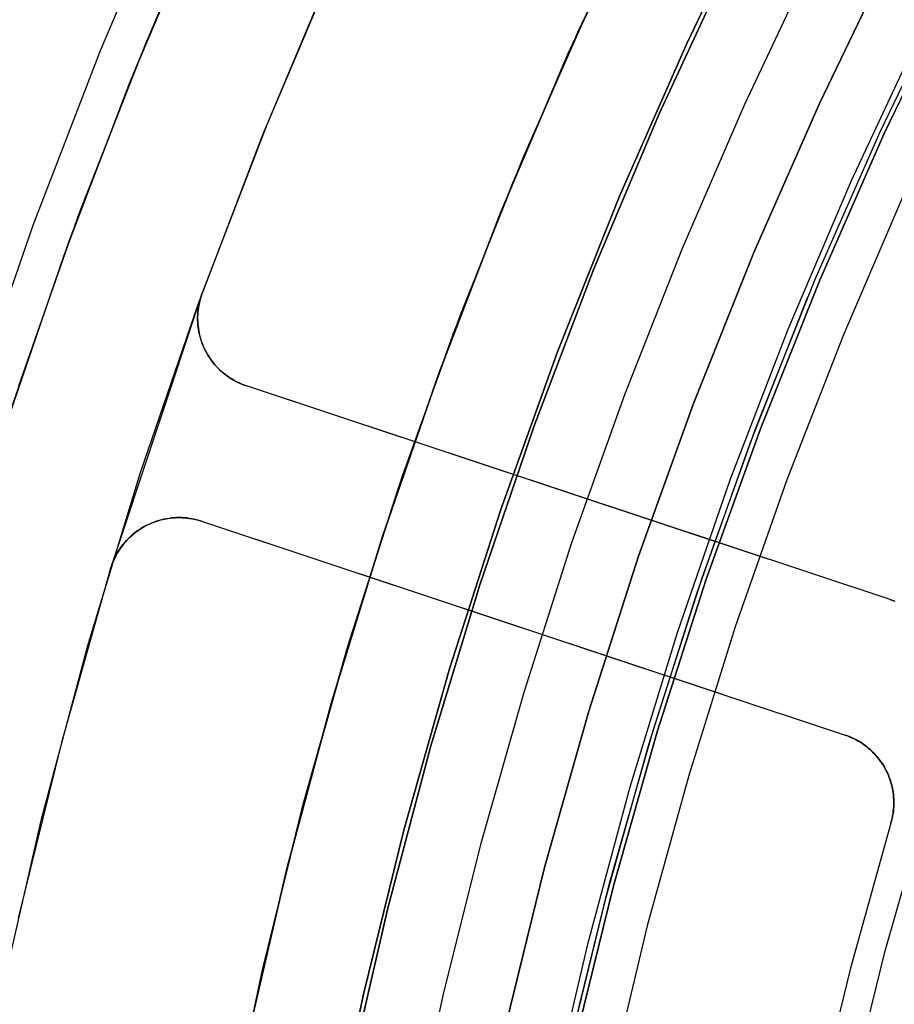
# Model space of a CAD drawing. Header units: millimetres. Extents: x 10802 to 11966, y -167 to 850.
# Tile 62 of 182: x 11311 to 11324, y 498 to 512. Entities that reach past the tile are written whole.
import ezdxf

# ---------------------------------------------------------------- set-up
doc = ezdxf.new("R2010")
doc.units = ezdxf.units.MM
doc.layers.add('1', color=7, linetype='Continuous')
doc.layers.add('color', color=7, linetype='Continuous')

msp = doc.modelspace()

# ---------------------------------------------------------------- linework, layer by layer
at = {"layer": '1', "color": 29, "true_color": 0x4d342b}
for p, q in [((11313.563, 513.613, 65.657), (11312.535, 511.196, 65.657)), ((11319.233, 511.458, 60.562), (11320.214, 513.539, 60.562)), ((11319.233, 511.458, 60.065), (11320.214, 513.539, 60.065)), ((11319.234, 511.458, 59.568), (11320.215, 513.538, 59.568)), ((11313.05, 510.988, 46.264), (11314.07, 513.387, 46.264)), ((11313.05, 510.988, 34.462), (11314.07, 513.387, 34.462)), ((11313.05, 510.988, 40.363), (11314.07, 513.387, 40.363)), ((11320.115, 513.336, 42.462), (11319.093, 511.147, 42.462)), ((11319.093, 511.147, 51.512), (11320.115, 513.336, 51.512)), ((11321.571, 510.447, 63.109), (11322.512, 512.438, 63.109)), ((11318.32, 509.346, 60.562), (11319.233, 511.458, 60.562)), ((11318.32, 509.346, 60.065), (11319.233, 511.458, 60.065)), ((11318.322, 509.346, 59.568), (11319.234, 511.458, 59.568)), ((11323.066, 509.376, 76.062), (11324.024, 511.428, 76.062)), ((11312.535, 511.196, 65.657), (11311.592, 508.746, 65.657)), ((11319.093, 511.147, 42.462), (11318.148, 508.924, 42.462)), ((11318.148, 508.924, 51.512), (11319.093, 511.147, 51.512)), ((11312.114, 508.555, 46.264), (11313.05, 510.988, 46.264)), ((11312.114, 508.555, 34.462), (11313.05, 510.988, 34.462)), ((11312.114, 508.555, 40.363), (11313.05, 510.988, 40.363)), ((11320.696, 508.426, 63.109), (11321.571, 510.447, 63.109)), ((11317.479, 507.206, 60.562), (11318.32, 509.346, 60.562)), ((11317.479, 507.206, 60.065), (11318.32, 509.346, 60.065)), ((11317.48, 507.205, 59.568), (11318.322, 509.346, 59.568)), ((11322.18, 507.292, 76.062), (11323.066, 509.376, 76.062)), ((11323.812, 509.219, 65.657), (11322.952, 507.212, 65.657)), ((11318.148, 508.924, 42.462), (11317.281, 506.67, 42.462)), ((11317.281, 506.67, 51.512), (11318.148, 508.924, 51.512)), ((11311.592, 508.746, 65.657), (11310.735, 506.263, 65.657)), ((11311.263, 506.091, 46.264), (11312.114, 508.555, 46.264)), ((11311.263, 506.091, 34.462), (11312.114, 508.555, 34.462)), ((11311.263, 506.091, 40.363), (11312.114, 508.555, 40.363)), ((11319.888, 506.377, 63.109), (11320.696, 508.426, 63.109)), ((11316.708, 505.038, 60.562), (11317.479, 507.206, 60.562)), ((11316.708, 505.038, 60.065), (11317.479, 507.206, 60.065)), ((11316.71, 505.038, 59.568), (11317.48, 507.205, 59.568)), ((11321.367, 505.179, 76.062), (11322.18, 507.292, 76.062)), ((11322.952, 507.212, 65.657), (11322.16, 505.178, 65.657)), ((11317.281, 506.67, 42.462), (11316.492, 504.387, 42.462)), ((11316.492, 504.387, 51.512), (11317.281, 506.67, 51.512)), ((11319.148, 504.302, 63.109), (11319.888, 506.377, 63.109)), ((11320.628, 503.038, 76.062), (11321.367, 505.179, 76.062)), ((11322.16, 505.178, 65.657), (11321.438, 503.117, 65.657)), ((11316.01, 502.847, 60.562), (11316.708, 505.038, 60.562)), ((11316.01, 502.847, 60.065), (11316.708, 505.038, 60.065)), ((11316.011, 502.846, 59.568), (11316.71, 505.038, 59.568)), ((11316.492, 504.387, 42.462), (11315.784, 502.077, 42.462)), ((11315.784, 502.077, 51.512), (11316.492, 504.387, 51.512)), ((11318.477, 502.205, 63.109), (11319.148, 504.302, 63.109)), ((11319.964, 500.874, 76.062), (11320.628, 503.038, 76.062)), ((11321.438, 503.117, 65.657), (11320.786, 501.033, 65.657)), ((11315.384, 500.633, 60.562), (11316.01, 502.847, 60.562)), ((11315.384, 500.633, 60.065), (11316.01, 502.847, 60.065)), ((11315.386, 500.633, 59.568), (11316.011, 502.846, 59.568)), ((11317.875, 500.086, 63.109), (11318.477, 502.205, 63.109)), ((11315.784, 502.077, 42.462), (11315.156, 499.745, 42.462)), ((11315.156, 499.745, 51.512), (11315.784, 502.077, 51.512)), ((11320.786, 501.033, 65.657), (11320.205, 498.928, 65.657)), ((11319.375, 498.687, 76.062), (11319.964, 500.874, 76.062)), ((11314.833, 498.4, 60.562), (11315.384, 500.633, 60.562)), ((11314.833, 498.4, 60.065), (11315.384, 500.633, 60.065)), ((11314.834, 498.399, 59.568), (11315.386, 500.633, 59.568)), ((11317.343, 497.949, 63.109), (11317.875, 500.086, 63.109)), ((11315.156, 499.745, 42.462), (11314.609, 497.392, 42.462)), ((11314.609, 497.392, 51.512), (11315.156, 499.745, 51.512)), ((11320.205, 498.928, 65.657), (11319.695, 496.805, 65.657)), ((11318.863, 496.482, 76.062), (11319.375, 498.687, 76.062)), ((11314.355, 496.15, 60.562), (11314.833, 498.4, 60.562)), ((11314.355, 496.15, 60.065), (11314.833, 498.4, 60.065)), ((11314.356, 496.149, 59.568), (11314.834, 498.399, 59.568)), ((11316.881, 495.796, 63.109), (11317.343, 497.949, 63.109))]:
    msp.add_line(p, q, dxfattribs=at)
at = {"layer": '1', "color": 250, "true_color": 0x111111}
for p, q in [((11321.781, 513.424, 56.8), (11320.762, 511.308, 56.8)), ((11320.762, 511.308, 58.12), (11321.781, 513.424, 58.12)), ((11320.762, 511.308, 57.46), (11321.781, 513.424, 57.46)), ((11321.36, 512.448, 45.792), (11320.371, 510.31, 45.792)), ((11320.371, 510.31, 45.792), (11321.36, 512.448, 45.792)), ((11323.604, 512.507, 258.714), (11322.616, 510.454, 258.714)), ((11322.616, 510.454, 282.75), (11323.604, 512.507, 282.75)), ((11322.616, 510.454, 270.732), (11323.604, 512.507, 270.732)), ((11323.468, 510.061, 61.1), (11324.443, 512.085, 61.1)), ((11324.498, 512.058, 282.75), (11323.524, 510.036, 282.75)), ((11324.498, 512.058, 258.715), (11323.524, 510.036, 258.715)), ((11323.524, 510.036, 270.733), (11324.498, 512.058, 270.733)), ((11318.476, 509.72, 47.3), (11319.441, 511.916, 47.3)), ((11318.476, 509.72, 56.8), (11319.441, 511.916, 56.8)), ((11318.476, 509.72, 52.05), (11319.441, 511.916, 52.05)), ((11320.762, 511.308, 56.8), (11319.816, 509.157, 56.8)), ((11319.816, 509.157, 58.12), (11320.762, 511.308, 58.12)), ((11319.816, 509.157, 57.46), (11320.762, 511.308, 57.46)), ((11322.616, 510.454, 258.714), (11321.699, 508.368, 258.714)), ((11321.699, 508.368, 282.75), (11322.616, 510.454, 282.75)), ((11321.699, 508.368, 270.732), (11322.616, 510.454, 270.732)), ((11320.371, 510.31, 45.792), (11319.457, 508.138, 45.792)), ((11319.457, 508.138, 45.792), (11320.371, 510.31, 45.792)), ((11322.564, 508.005, 61.1), (11323.468, 510.061, 61.1)), ((11323.524, 510.036, 282.75), (11322.621, 507.981, 282.75)), ((11323.524, 510.036, 258.715), (11322.621, 507.981, 258.715)), ((11322.621, 507.981, 270.733), (11323.524, 510.036, 270.733)), ((11317.586, 507.491, 47.3), (11318.476, 509.72, 47.3)), ((11317.586, 507.491, 56.8), (11318.476, 509.72, 56.8)), ((11317.586, 507.491, 52.05), (11318.476, 509.72, 52.05)), ((11319.816, 509.157, 56.8), (11318.946, 506.976, 56.8)), ((11318.946, 506.976, 58.12), (11319.816, 509.157, 58.12)), ((11318.946, 506.976, 57.46), (11319.816, 509.157, 57.46)), ((11321.699, 508.368, 258.714), (11320.854, 506.252, 258.714)), ((11320.854, 506.252, 282.75), (11321.699, 508.368, 282.75)), ((11320.854, 506.252, 270.732), (11321.699, 508.368, 270.732)), ((11319.457, 508.138, 45.792), (11318.619, 505.937, 45.792)), ((11318.619, 505.937, 45.792), (11319.457, 508.138, 45.792)), ((11321.732, 505.919, 61.1), (11322.564, 508.005, 61.1)), ((11322.621, 507.981, 282.75), (11321.789, 505.897, 282.75)), ((11322.621, 507.981, 258.715), (11321.789, 505.897, 258.715)), ((11321.789, 505.897, 270.733), (11322.621, 507.981, 270.733)), ((11321.641, 505.679, 61.1), (11322.456, 507.746, 61.1)), ((11316.774, 505.234, 47.3), (11317.586, 507.491, 47.3)), ((11316.774, 505.234, 56.8), (11317.586, 507.491, 56.8)), ((11316.774, 505.234, 52.05), (11317.586, 507.491, 52.05)), ((11318.946, 506.976, 56.8), (11318.151, 504.765, 56.8)), ((11318.151, 504.765, 58.12), (11318.946, 506.976, 58.12)), ((11318.151, 504.765, 57.46), (11318.946, 506.976, 57.46)), ((11320.854, 506.252, 258.714), (11320.083, 504.108, 258.714)), ((11320.083, 504.108, 282.75), (11320.854, 506.252, 282.75)), ((11320.083, 504.108, 270.732), (11320.854, 506.252, 270.732)), ((11318.619, 505.937, 45.792), (11317.857, 503.707, 45.792)), ((11317.857, 503.707, 45.792), (11318.619, 505.937, 45.792)), ((11320.972, 503.805, 61.1), (11321.732, 505.919, 61.1)), ((11321.789, 505.897, 282.75), (11321.03, 503.786, 282.75)), ((11321.789, 505.897, 258.715), (11321.03, 503.786, 258.715)), ((11321.03, 503.786, 270.733), (11321.789, 505.897, 270.733)), ((11320.897, 503.586, 61.1), (11321.641, 505.679, 61.1)), ((11316.041, 502.949, 47.3), (11316.774, 505.234, 47.3)), ((11316.041, 502.949, 56.8), (11316.774, 505.234, 56.8)), ((11316.041, 502.949, 52.05), (11316.774, 505.234, 52.05)), ((11318.151, 504.765, 56.8), (11317.433, 502.529, 56.8)), ((11317.433, 502.529, 58.12), (11318.151, 504.765, 58.12)), ((11317.433, 502.529, 57.46), (11318.151, 504.765, 57.46)), ((11320.083, 504.108, 258.714), (11319.386, 501.938, 258.714)), ((11319.386, 501.938, 282.75), (11320.083, 504.108, 282.75)), ((11319.386, 501.938, 270.732), (11320.083, 504.108, 270.732)), ((11320.285, 501.667, 61.1), (11320.972, 503.805, 61.1)), ((11321.03, 503.786, 282.75), (11320.344, 501.649, 282.75)), ((11321.03, 503.786, 258.715), (11320.344, 501.649, 258.715)), ((11320.344, 501.649, 270.733), (11321.03, 503.786, 270.733)), ((11317.857, 503.707, 45.792), (11317.173, 501.453, 45.792)), ((11317.173, 501.453, 45.792), (11317.857, 503.707, 45.792)), ((11320.225, 501.468, 61.1), (11320.897, 503.586, 61.1)), ((11315.387, 500.641, 47.3), (11316.041, 502.949, 47.3)), ((11315.387, 500.641, 56.8), (11316.041, 502.949, 56.8)), ((11315.387, 500.641, 52.05), (11316.041, 502.949, 52.05)), ((11317.433, 502.529, 56.8), (11316.792, 500.269, 56.8)), ((11316.792, 500.269, 58.12), (11317.433, 502.529, 58.12)), ((11316.792, 500.269, 57.46), (11317.433, 502.529, 57.46)), ((11319.386, 501.938, 258.714), (11318.765, 499.746, 258.714)), ((11318.765, 499.746, 282.75), (11319.386, 501.938, 282.75)), ((11318.765, 499.746, 270.732), (11319.386, 501.938, 270.732)), ((11319.672, 499.506, 61.1), (11320.285, 501.667, 61.1)), ((11320.344, 501.649, 282.75), (11319.732, 499.49, 282.75)), ((11320.344, 501.649, 258.715), (11319.732, 499.49, 258.715)), ((11319.732, 499.49, 270.733), (11320.344, 501.649, 270.733)), ((11317.173, 501.453, 45.792), (11316.568, 499.176, 45.792)), ((11316.568, 499.176, 45.792), (11317.173, 501.453, 45.792)), ((11319.626, 499.329, 61.1), (11320.225, 501.468, 61.1)), ((11314.812, 498.311, 47.3), (11315.387, 500.641, 47.3)), ((11314.812, 498.311, 56.8), (11315.387, 500.641, 56.8)), ((11314.812, 498.311, 52.05), (11315.387, 500.641, 52.05)), ((11316.792, 500.269, 56.8), (11316.23, 497.988, 56.8)), ((11316.23, 497.988, 58.12), (11316.792, 500.269, 58.12)), ((11316.23, 497.988, 57.46), (11316.792, 500.269, 57.46)), ((11318.765, 499.746, 258.714), (11318.22, 497.534, 258.714)), ((11318.22, 497.534, 282.75), (11318.765, 499.746, 282.75)), ((11318.22, 497.534, 270.732), (11318.765, 499.746, 270.732)), ((11319.135, 497.325, 61.1), (11319.672, 499.506, 61.1)), ((11319.732, 499.49, 282.75), (11319.195, 497.311, 282.75)), ((11319.732, 499.49, 258.715), (11319.195, 497.311, 258.715)), ((11319.195, 497.311, 270.733), (11319.732, 499.49, 270.733)), ((11319.1, 497.17, 61.1), (11319.626, 499.329, 61.1)), ((11316.568, 499.176, 45.792), (11316.042, 496.88, 45.792)), ((11316.042, 496.88, 45.792), (11316.568, 499.176, 45.792)), ((11314.319, 495.963, 47.3), (11314.812, 498.311, 47.3)), ((11314.319, 495.963, 56.8), (11314.812, 498.311, 56.8)), ((11314.319, 495.963, 52.05), (11314.812, 498.311, 52.05)), ((11316.23, 497.988, 56.8), (11315.747, 495.689, 56.8)), ((11315.747, 495.689, 58.12), (11316.23, 497.988, 58.12)), ((11315.747, 495.689, 57.46), (11316.23, 497.988, 57.46))]:
    msp.add_line(p, q, dxfattribs=at)
at = {"layer": 'color', "color": 254, "true_color": 0xcad1ee}
for p, q in [((11313.176, 511.299, 13.408), (11314.188, 513.651, 13.408)), ((11312.954, 510.751, 34.462), (11313.959, 513.137, 34.462)), ((11312.954, 510.751, 23.935), (11313.959, 513.137, 23.935)), ((11315.861, 512.493, 14.26), (11314.871, 510.157, 14.26)), ((11314.811, 510.007, 34.462), (11315.789, 512.33, 34.462)), ((11314.811, 510.007, 24.361), (11315.789, 512.33, 24.361)), ((11312.245, 508.913, 13.408), (11313.176, 511.299, 13.408)), ((11312.033, 508.332, 34.462), (11312.954, 510.751, 34.462)), ((11312.033, 508.332, 23.935), (11312.954, 510.751, 23.935)), ((11314.871, 510.157, 14.26), (11313.963, 507.788, 14.26)), ((11313.914, 507.652, 34.462), (11314.811, 510.007, 34.462)), ((11313.914, 507.652, 24.361), (11314.811, 510.007, 24.361)), ((11311.397, 506.497, 13.408), (11312.245, 508.913, 13.408)), ((11311.195, 505.882, 34.462), (11312.033, 508.332, 34.462)), ((11311.195, 505.882, 23.935), (11312.033, 508.332, 23.935)), ((11313.963, 507.788, 21.262), (11312.684, 503.939, 21.262)), ((11313.943, 507.725, 14.262), (11313.934, 507.693, 14.263)), ((11313.942, 507.723, 21.262), (11313.952, 507.756, 21.262)), ((11313.942, 507.723, 17.761), (11313.952, 507.756, 17.761)), ((11313.952, 507.756, 14.261), (11313.943, 507.725, 14.262)), ((11313.952, 507.756, 21.262), (11313.963, 507.788, 21.262)), ((11313.963, 507.788, 14.26), (11313.952, 507.756, 14.261)), ((11313.952, 507.756, 17.761), (11313.963, 507.788, 17.761)), ((11313.963, 507.788, 14.26), (11313.963, 507.788, 21.262)), ((11313.098, 505.268, 34.462), (11313.914, 507.652, 34.462)), ((11313.098, 505.268, 24.361), (11313.914, 507.652, 24.361)), ((11313.909, 507.557, 21.262), (11313.913, 507.591, 21.262)), ((11313.909, 507.557, 17.761), (11313.913, 507.591, 17.761)), ((11313.915, 507.596, 14.269), (11313.91, 507.563, 14.272)), ((11313.913, 507.591, 21.262), (11313.919, 507.624, 21.262)), ((11313.913, 507.591, 17.761), (11313.919, 507.624, 17.761)), ((11313.92, 507.628, 14.266), (11313.915, 507.596, 14.269)), ((11313.919, 507.624, 21.262), (11313.925, 507.658, 21.262)), ((11313.919, 507.624, 17.761), (11313.925, 507.658, 17.761)), ((11313.927, 507.661, 14.264), (11313.92, 507.628, 14.266)), ((11313.925, 507.658, 21.262), (11313.933, 507.691, 21.262)), ((11313.925, 507.658, 17.761), (11313.933, 507.691, 17.761)), ((11313.934, 507.693, 14.263), (11313.927, 507.661, 14.264)), ((11313.933, 507.691, 21.262), (11313.942, 507.723, 21.262)), ((11313.933, 507.691, 17.761), (11313.942, 507.723, 17.761)), ((11313.905, 507.498, 14.279), (11313.903, 507.465, 14.283)), ((11313.903, 507.456, 21.262), (11313.904, 507.49, 21.262)), ((11313.903, 507.456, 17.761), (11313.904, 507.49, 17.761)), ((11313.903, 507.465, 14.283), (11313.903, 507.432, 14.288)), ((11313.903, 507.422, 21.262), (11313.903, 507.456, 21.262)), ((11313.903, 507.422, 17.761), (11313.903, 507.456, 17.761)), ((11313.904, 507.49, 21.262), (11313.906, 507.524, 21.262)), ((11313.904, 507.49, 17.761), (11313.906, 507.524, 17.761)), ((11313.907, 507.53, 14.275), (11313.905, 507.498, 14.279)), ((11313.906, 507.524, 21.262), (11313.909, 507.557, 21.262)), ((11313.906, 507.524, 17.761), (11313.909, 507.557, 17.761)), ((11313.91, 507.563, 14.272), (11313.907, 507.53, 14.275)), ((11313.903, 507.432, 14.288), (11313.904, 507.399, 14.293)), ((11313.904, 507.388, 21.262), (11313.903, 507.422, 21.262)), ((11313.904, 507.388, 17.761), (11313.903, 507.422, 17.761)), ((11313.904, 507.399, 14.293), (11313.906, 507.367, 14.298)), ((11313.907, 507.354, 21.262), (11313.904, 507.388, 21.262)), ((11313.907, 507.354, 17.761), (11313.904, 507.388, 17.761)), ((11313.906, 507.367, 14.298), (11313.909, 507.334, 14.304)), ((11313.911, 507.321, 21.262), (11313.907, 507.354, 21.262)), ((11313.911, 507.321, 17.761), (11313.907, 507.354, 17.761)), ((11313.909, 507.334, 14.304), (11313.913, 507.302, 14.31)), ((11313.915, 507.287, 21.262), (11313.911, 507.321, 21.262)), ((11313.915, 507.287, 17.761), (11313.911, 507.321, 17.761)), ((11313.913, 507.302, 14.31), (11313.918, 507.27, 14.317)), ((11313.921, 507.254, 21.262), (11313.915, 507.287, 21.262)), ((11313.921, 507.254, 17.761), (11313.915, 507.287, 17.761)), ((11313.918, 507.27, 14.317), (11313.924, 507.238, 14.324)), ((11313.928, 507.221, 21.262), (11313.921, 507.254, 21.262)), ((11313.928, 507.221, 17.761), (11313.921, 507.254, 17.761)), ((11313.924, 507.238, 14.324), (11313.931, 507.207, 14.331)), ((11313.937, 507.188, 21.262), (11313.928, 507.221, 21.262)), ((11313.937, 507.188, 17.761), (11313.928, 507.221, 17.761)), ((11313.931, 507.207, 14.331), (11313.939, 507.176, 14.339)), ((11313.946, 507.155, 21.262), (11313.937, 507.188, 21.262)), ((11313.946, 507.155, 17.761), (11313.937, 507.188, 17.761)), ((11313.939, 507.176, 14.339), (11313.948, 507.145, 14.347)), ((11313.956, 507.123, 21.262), (11313.946, 507.155, 21.262)), ((11313.956, 507.123, 17.761), (11313.946, 507.155, 17.761)), ((11313.948, 507.145, 14.347), (11313.958, 507.115, 14.356)), ((11313.968, 507.091, 21.262), (11313.956, 507.123, 21.262)), ((11313.968, 507.091, 17.761), (11313.956, 507.123, 17.761)), ((11313.958, 507.115, 14.356), (11313.97, 507.085, 14.364)), ((11313.98, 507.06, 21.262), (11313.968, 507.091, 21.262)), ((11313.98, 507.06, 17.761), (11313.968, 507.091, 17.761)), ((11313.97, 507.085, 14.364), (11313.982, 507.055, 14.373)), ((11313.994, 507.029, 21.262), (11313.98, 507.06, 21.262)), ((11313.994, 507.029, 17.761), (11313.98, 507.06, 17.761)), ((11313.982, 507.055, 14.373), (11313.995, 507.026, 14.383)), ((11314.009, 506.998, 21.262), (11313.994, 507.029, 21.262)), ((11314.009, 506.998, 17.761), (11313.994, 507.029, 17.761)), ((11313.995, 507.026, 14.383), (11314.009, 506.998, 14.392)), ((11314.009, 506.998, 14.392), (11314.009, 506.998, 21.262)), ((11314.025, 506.968, 21.262), (11314.009, 506.998, 21.262)), ((11314.009, 506.998, 14.392), (11314.026, 506.966, 14.404)), ((11314.009, 506.998, 21.262), (11314.009, 506.998, 14.392)), ((11314.025, 506.968, 17.827), (11314.009, 506.998, 17.827)), ((11314.041, 506.938, 21.262), (11314.025, 506.968, 21.262)), ((11314.041, 506.938, 17.827), (11314.025, 506.968, 17.827)), ((11314.026, 506.966, 14.404), (11314.044, 506.934, 14.416)), ((11314.059, 506.909, 21.262), (11314.041, 506.938, 21.262)), ((11314.059, 506.909, 17.827), (11314.041, 506.938, 17.827)), ((11314.044, 506.934, 14.416), (11314.063, 506.904, 14.428)), ((11314.078, 506.881, 21.262), (11314.059, 506.909, 21.262)), ((11314.078, 506.881, 17.827), (11314.059, 506.909, 17.827)), ((11314.063, 506.904, 14.428), (11314.084, 506.874, 14.44)), ((11314.098, 506.853, 21.262), (11314.078, 506.881, 21.262)), ((11314.098, 506.853, 17.827), (11314.078, 506.881, 17.827)), ((11314.084, 506.874, 14.44), (11314.105, 506.844, 14.453)), ((11314.119, 506.826, 21.262), (11314.098, 506.853, 21.262)), ((11314.119, 506.826, 17.827), (11314.098, 506.853, 17.827)), ((11314.105, 506.844, 14.453), (11314.127, 506.816, 14.466)), ((11314.14, 506.799, 21.262), (11314.119, 506.826, 21.262)), ((11314.14, 506.799, 17.827), (11314.119, 506.826, 17.827)), ((11314.127, 506.816, 14.466), (11314.15, 506.788, 14.479)), ((11314.163, 506.773, 21.262), (11314.14, 506.799, 21.262)), ((11314.163, 506.773, 17.827), (11314.14, 506.799, 17.827)), ((11314.15, 506.788, 14.479), (11314.174, 506.762, 14.492)), ((11314.186, 506.749, 21.262), (11314.163, 506.773, 21.262)), ((11314.186, 506.749, 17.827), (11314.163, 506.773, 17.827)), ((11314.174, 506.762, 14.492), (11314.199, 506.736, 14.506)), ((11314.21, 506.725, 21.262), (11314.186, 506.749, 21.262)), ((11314.21, 506.725, 17.827), (11314.186, 506.749, 17.827)), ((11314.199, 506.736, 14.506), (11314.225, 506.711, 14.52)), ((11314.235, 506.701, 21.262), (11314.21, 506.725, 21.262)), ((11314.235, 506.701, 17.827), (11314.21, 506.725, 17.827)), ((11314.225, 506.711, 14.52), (11314.251, 506.687, 14.534)), ((11314.261, 506.679, 21.262), (11314.235, 506.701, 21.262)), ((11314.261, 506.679, 17.827), (11314.235, 506.701, 17.827)), ((11314.251, 506.687, 14.534), (11314.279, 506.665, 14.548)), ((11314.288, 506.658, 21.262), (11314.261, 506.679, 21.262)), ((11314.288, 506.658, 17.827), (11314.261, 506.679, 17.827)), ((11314.279, 506.665, 14.548), (11314.307, 506.643, 14.562)), ((11314.315, 506.637, 21.262), (11314.288, 506.658, 21.262)), ((11314.315, 506.637, 17.827), (11314.288, 506.658, 17.827)), ((11314.307, 506.643, 14.562), (11314.335, 506.622, 14.577)), ((11314.343, 506.617, 21.262), (11314.315, 506.637, 21.262)), ((11314.343, 506.617, 17.827), (11314.315, 506.637, 17.827)), ((11314.335, 506.622, 14.577), (11314.365, 506.603, 14.591)), ((11314.372, 506.599, 21.262), (11314.343, 506.617, 21.262)), ((11314.372, 506.599, 17.827), (11314.343, 506.617, 17.827)), ((11314.365, 506.603, 14.591), (11314.395, 506.584, 14.606)), ((11314.401, 506.581, 21.262), (11314.372, 506.599, 21.262)), ((11314.401, 506.581, 17.827), (11314.372, 506.599, 17.827)), ((11314.395, 506.584, 14.606), (11314.426, 506.567, 14.621)), ((11314.431, 506.565, 21.262), (11314.401, 506.581, 21.262)), ((11314.431, 506.565, 17.827), (11314.401, 506.581, 17.827)), ((11314.426, 506.567, 14.621), (11314.457, 506.55, 14.636)), ((11314.461, 506.549, 21.262), (11314.431, 506.565, 21.262)), ((11314.461, 506.549, 17.827), (11314.431, 506.565, 17.827)), ((11314.457, 506.55, 14.636), (11314.489, 506.535, 14.651)), ((11314.492, 506.534, 21.262), (11314.461, 506.549, 21.262)), ((11314.492, 506.534, 17.827), (11314.461, 506.549, 17.827)), ((11314.489, 506.535, 14.651), (11314.521, 506.521, 14.666)), ((11314.523, 506.521, 21.262), (11314.492, 506.534, 21.262)), ((11314.523, 506.521, 17.827), (11314.492, 506.534, 17.827)), ((11314.521, 506.521, 14.666), (11314.554, 506.509, 14.681)), ((11314.555, 506.508, 21.262), (11314.523, 506.521, 21.262)), ((11314.555, 506.508, 17.827), (11314.523, 506.521, 17.827)), ((11314.554, 506.509, 14.681), (11314.587, 506.497, 14.696)), ((11314.587, 506.497, 21.262), (11314.555, 506.508, 21.262)), ((11314.587, 506.497, 17.827), (11314.555, 506.508, 17.827)), ((11323.607, 503.5, 21.262), (11314.587, 506.497, 21.262)), ((11323.607, 503.5, 18.746), (11314.587, 506.497, 14.696)), ((11314.587, 506.497, 14.696), (11314.587, 506.497, 21.262)), ((11321.898, 504.068, 17.979), (11314.587, 506.497, 17.979)), ((11312.366, 502.856, 34.462), (11313.098, 505.268, 34.462)), ((11312.366, 502.856, 24.361), (11313.098, 505.268, 24.361)), ((11319.097, 504.999, 16.721), (11319.097, 504.999, 21.262)), ((11313.181, 504.538, 17.761), (11313.212, 504.554, 17.761)), ((11313.226, 504.56, 14.404), (11313.193, 504.544, 14.392)), ((11313.193, 504.544, 21.262), (11313.224, 504.559, 21.262)), ((11313.212, 504.554, 17.761), (11313.243, 504.568, 17.761)), ((11313.224, 504.559, 21.262), (11313.255, 504.573, 21.262)), ((11313.259, 504.574, 14.415), (11313.226, 504.56, 14.404)), ((11313.243, 504.568, 17.761), (11313.275, 504.581, 17.761)), ((11313.255, 504.573, 21.262), (11313.287, 504.585, 21.262)), ((11313.293, 504.587, 14.428), (11313.259, 504.574, 14.415)), ((11313.275, 504.581, 17.761), (11313.308, 504.593, 17.761)), ((11313.287, 504.585, 21.262), (11313.319, 504.597, 21.262)), ((11313.328, 504.599, 14.44), (11313.293, 504.587, 14.428)), ((11313.308, 504.593, 17.761), (11313.341, 504.604, 17.761)), ((11313.319, 504.597, 21.262), (11313.351, 504.607, 21.262)), ((11313.362, 504.61, 14.453), (11313.328, 504.599, 14.44)), ((11313.341, 504.604, 17.761), (11313.374, 504.614, 17.761)), ((11313.351, 504.607, 21.262), (11313.384, 504.617, 21.262)), ((11313.397, 504.619, 14.466), (11313.362, 504.61, 14.453)), ((11313.374, 504.614, 17.761), (11313.408, 504.623, 17.761)), ((11313.384, 504.617, 21.262), (11313.417, 504.625, 21.262)), ((11313.432, 504.628, 14.479), (11313.397, 504.619, 14.466)), ((11313.408, 504.623, 17.761), (11313.442, 504.63, 17.761)), ((11313.417, 504.625, 21.262), (11313.451, 504.632, 21.262)), ((11313.467, 504.635, 14.492), (11313.432, 504.628, 14.479)), ((11313.442, 504.63, 17.761), (11313.476, 504.637, 17.761)), ((11313.451, 504.632, 21.262), (11313.484, 504.638, 21.262)), ((11313.502, 504.64, 14.506), (11313.467, 504.635, 14.492)), ((11313.476, 504.637, 17.761), (11313.51, 504.642, 17.761)), ((11313.484, 504.638, 21.262), (11313.518, 504.643, 21.262)), ((11313.538, 504.645, 14.52), (11313.502, 504.64, 14.506)), ((11313.51, 504.642, 17.761), (11313.545, 504.646, 17.761)), ((11313.518, 504.643, 21.262), (11313.552, 504.646, 21.262)), ((11313.573, 504.648, 14.534), (11313.538, 504.645, 14.52)), ((11313.545, 504.646, 17.761), (11313.58, 504.648, 17.761)), ((11313.552, 504.646, 21.262), (11313.586, 504.649, 21.262)), ((11313.609, 504.65, 14.548), (11313.573, 504.648, 14.534)), ((11313.58, 504.648, 17.761), (11313.614, 504.65, 17.761)), ((11313.586, 504.649, 21.262), (11313.62, 504.65, 21.262)), ((11313.644, 504.651, 14.562), (11313.609, 504.65, 14.548)), ((11313.614, 504.65, 17.761), (11313.649, 504.65, 17.761)), ((11313.62, 504.65, 21.262), (11313.654, 504.65, 21.262)), ((11313.68, 504.65, 14.577), (11313.644, 504.651, 14.562)), ((11313.649, 504.65, 17.761), (11313.684, 504.649, 17.761)), ((11313.654, 504.65, 21.262), (11313.689, 504.649, 21.262)), ((11313.715, 504.648, 14.591), (11313.68, 504.65, 14.577)), ((11313.684, 504.649, 17.761), (11313.718, 504.647, 17.761)), ((11313.689, 504.649, 21.262), (11313.723, 504.647, 21.262)), ((11313.75, 504.645, 14.606), (11313.715, 504.648, 14.591)), ((11313.718, 504.647, 17.761), (11313.753, 504.644, 17.761)), ((11313.723, 504.647, 21.262), (11313.757, 504.644, 21.262)), ((11313.785, 504.64, 14.621), (11313.75, 504.645, 14.606)), ((11313.753, 504.644, 17.761), (11313.788, 504.64, 17.761)), ((11313.757, 504.644, 21.262), (11313.79, 504.639, 21.262)), ((11313.82, 504.635, 14.636), (11313.785, 504.64, 14.621)), ((11313.788, 504.64, 17.761), (11313.822, 504.634, 17.761)), ((11313.79, 504.639, 21.262), (11313.824, 504.633, 21.262)), ((11313.855, 504.628, 14.651), (11313.82, 504.635, 14.636)), ((11313.822, 504.634, 17.761), (11313.856, 504.627, 17.761)), ((11313.824, 504.633, 21.262), (11313.858, 504.627, 21.262)), ((11313.889, 504.619, 14.666), (11313.855, 504.628, 14.651)), ((11313.856, 504.627, 17.761), (11313.89, 504.619, 17.761)), ((11313.858, 504.627, 21.262), (11313.891, 504.619, 21.262)), ((11313.923, 504.61, 14.681), (11313.889, 504.619, 14.666)), ((11313.89, 504.619, 17.761), (11313.923, 504.61, 17.761)), ((11313.891, 504.619, 21.262), (11313.924, 504.61, 21.262)), ((11313.956, 504.599, 14.696), (11313.923, 504.61, 14.681)), ((11313.923, 504.61, 17.761), (11313.956, 504.599, 17.761)), ((11313.924, 504.61, 21.262), (11313.956, 504.599, 21.262)), ((11313.956, 504.599, 21.262), (11322.976, 501.602, 21.262)), ((11313.956, 504.599, 21.262), (11313.956, 504.599, 14.696)), ((11313.956, 504.599, 14.696), (11322.976, 501.602, 18.746)), ((11313.956, 504.599, 17.979), (11321.267, 502.17, 17.979)), ((11312.97, 504.392, 21.262), (11312.995, 504.414, 21.262)), ((11312.98, 504.401, 17.761), (11313.007, 504.424, 17.761)), ((11313.006, 504.424, 14.331), (11312.981, 504.403, 14.324)), ((11312.995, 504.414, 21.262), (11313.022, 504.435, 21.262)), ((11313.031, 504.444, 14.339), (11313.006, 504.424, 14.331)), ((11313.007, 504.424, 17.761), (11313.034, 504.445, 17.761)), ((11313.022, 504.435, 21.262), (11313.049, 504.456, 21.262)), ((11313.057, 504.463, 14.347), (11313.031, 504.444, 14.339)), ((11313.034, 504.445, 17.761), (11313.062, 504.466, 17.761)), ((11313.049, 504.456, 21.262), (11313.076, 504.476, 21.262)), ((11313.083, 504.481, 14.355), (11313.057, 504.463, 14.347)), ((11313.062, 504.466, 17.761), (11313.091, 504.485, 17.761)), ((11313.076, 504.476, 21.262), (11313.105, 504.494, 21.262)), ((11313.11, 504.498, 14.364), (11313.083, 504.481, 14.355)), ((11313.091, 504.485, 17.761), (11313.12, 504.504, 17.761)), ((11313.105, 504.494, 21.262), (11313.133, 504.512, 21.262)), ((11313.137, 504.515, 14.373), (11313.11, 504.498, 14.364)), ((11313.12, 504.504, 17.761), (11313.15, 504.522, 17.761)), ((11313.133, 504.512, 21.262), (11313.163, 504.529, 21.262)), ((11313.165, 504.53, 14.383), (11313.137, 504.515, 14.373)), ((11313.15, 504.522, 17.761), (11313.181, 504.538, 17.761)), ((11313.163, 504.529, 21.262), (11313.193, 504.544, 21.262)), ((11313.193, 504.544, 14.392), (11313.165, 504.53, 14.383)), ((11313.193, 504.544, 21.262), (11313.193, 504.544, 14.392)), ((11312.839, 504.248, 17.761), (11312.861, 504.276, 17.761)), ((11312.869, 504.286, 14.293), (11312.849, 504.26, 14.288)), ((11312.855, 504.268, 21.262), (11312.876, 504.294, 21.262)), ((11312.861, 504.276, 17.761), (11312.883, 504.302, 17.761)), ((11312.89, 504.311, 14.298), (11312.869, 504.286, 14.293)), ((11312.876, 504.294, 21.262), (11312.898, 504.32, 21.262)), ((11312.883, 504.302, 17.761), (11312.906, 504.328, 17.761)), ((11312.912, 504.335, 14.304), (11312.89, 504.311, 14.298)), ((11312.898, 504.32, 21.262), (11312.921, 504.345, 21.262)), ((11312.906, 504.328, 17.761), (11312.93, 504.353, 17.761)), ((11312.934, 504.358, 14.31), (11312.912, 504.335, 14.304)), ((11312.921, 504.345, 21.262), (11312.945, 504.369, 21.262)), ((11312.93, 504.353, 17.761), (11312.955, 504.378, 17.761)), ((11312.957, 504.381, 14.317), (11312.934, 504.358, 14.31)), ((11312.945, 504.369, 21.262), (11312.97, 504.392, 21.262)), ((11312.955, 504.378, 17.761), (11312.98, 504.401, 17.761)), ((11312.981, 504.403, 14.324), (11312.957, 504.381, 14.317)), ((11312.776, 504.151, 14.272), (11312.76, 504.122, 14.269)), ((11312.762, 504.127, 21.262), (11312.778, 504.156, 21.262)), ((11312.764, 504.131, 17.761), (11312.781, 504.161, 17.761)), ((11312.793, 504.179, 14.275), (11312.776, 504.151, 14.272)), ((11312.778, 504.156, 21.262), (11312.796, 504.185, 21.262)), ((11312.781, 504.161, 17.761), (11312.8, 504.191, 17.761)), ((11312.811, 504.207, 14.279), (11312.793, 504.179, 14.275)), ((11312.796, 504.185, 21.262), (11312.815, 504.213, 21.262)), ((11312.8, 504.191, 17.761), (11312.819, 504.22, 17.761)), ((11312.829, 504.234, 14.283), (11312.811, 504.207, 14.279)), ((11312.815, 504.213, 21.262), (11312.834, 504.241, 21.262)), ((11312.819, 504.22, 17.761), (11312.839, 504.248, 17.761)), ((11312.849, 504.26, 14.288), (11312.829, 504.234, 14.283)), ((11312.834, 504.241, 21.262), (11312.855, 504.268, 21.262)), ((11312.694, 503.972, 17.761), (11312.706, 504.005, 17.761)), ((11312.694, 503.972, 21.262), (11312.705, 504.003, 21.262)), ((11312.705, 504.002, 14.262), (11312.694, 503.971, 14.261)), ((11312.705, 504.003, 21.262), (11312.718, 504.035, 21.262)), ((11312.717, 504.032, 14.263), (11312.705, 504.002, 14.262)), ((11312.706, 504.005, 17.761), (11312.719, 504.037, 17.761)), ((11312.731, 504.063, 14.264), (11312.717, 504.032, 14.263)), ((11312.718, 504.035, 21.262), (11312.731, 504.066, 21.262)), ((11312.719, 504.037, 17.761), (11312.733, 504.069, 17.761)), ((11312.731, 504.066, 21.262), (11312.746, 504.097, 21.262)), ((11312.745, 504.093, 14.266), (11312.731, 504.063, 14.264)), ((11312.733, 504.069, 17.761), (11312.748, 504.1, 17.761)), ((11312.76, 504.122, 14.269), (11312.745, 504.093, 14.266)), ((11312.746, 504.097, 21.262), (11312.762, 504.127, 21.262)), ((11312.748, 504.1, 17.761), (11312.764, 504.131, 17.761)), ((11312.684, 503.939, 14.26), (11311.993, 501.498, 14.26)), ((11312.684, 503.939, 21.262), (11312.694, 503.972, 21.262)), ((11312.684, 503.939, 17.761), (11312.694, 503.972, 17.761)), ((11312.694, 503.971, 14.261), (11312.684, 503.939, 14.26)), ((11312.684, 503.939, 21.262), (11312.684, 503.939, 14.26)), ((11323.639, 503.49, 21.262), (11323.607, 503.5, 21.262)), ((11323.607, 503.5, 21.262), (11323.607, 503.5, 18.746)), ((11323.607, 503.5, 18.746), (11323.64, 503.489, 18.761)), ((11323.607, 503.5, 20.004), (11323.639, 503.49, 20.004)), ((11323.672, 503.481, 21.262), (11323.639, 503.49, 21.262)), ((11323.639, 503.49, 20.004), (11323.672, 503.481, 20.004)), ((11323.64, 503.489, 18.761), (11323.674, 503.48, 18.776)), ((11318.466, 503.101, 16.721), (11318.466, 503.101, 21.262)), ((11311.717, 500.421, 34.462), (11312.366, 502.856, 34.462)), ((11311.717, 500.421, 24.361), (11312.366, 502.856, 24.361)), ((11322.976, 501.602, 21.262), (11323.008, 501.591, 21.262)), ((11322.976, 501.602, 18.746), (11322.976, 501.602, 21.262)), ((11323.009, 501.591, 18.761), (11322.976, 501.602, 18.746)), ((11323.008, 501.591, 20.004), (11322.976, 501.602, 20.004)), ((11323.008, 501.591, 21.262), (11323.04, 501.578, 21.262)), ((11323.04, 501.578, 20.004), (11323.008, 501.591, 20.004)), ((11323.042, 501.578, 18.776), (11323.009, 501.591, 18.761)), ((11323.04, 501.578, 21.262), (11323.071, 501.565, 21.262)), ((11323.071, 501.565, 20.004), (11323.04, 501.578, 20.004)), ((11323.074, 501.564, 18.791), (11323.042, 501.578, 18.776)), ((11323.071, 501.565, 21.262), (11323.102, 501.55, 21.262)), ((11323.102, 501.55, 20.004), (11323.071, 501.565, 20.004)), ((11323.106, 501.549, 18.806), (11323.074, 501.564, 18.791)), ((11323.102, 501.55, 21.262), (11323.132, 501.535, 21.262)), ((11323.132, 501.535, 20.004), (11323.102, 501.55, 20.004)), ((11323.137, 501.533, 18.821), (11323.106, 501.549, 18.806)), ((11323.132, 501.535, 21.262), (11323.162, 501.518, 21.262)), ((11323.162, 501.518, 20.004), (11323.132, 501.535, 20.004)), ((11323.168, 501.516, 18.835), (11323.137, 501.533, 18.821)), ((11323.162, 501.518, 21.262), (11323.191, 501.501, 21.262)), ((11323.192, 501.5, 20.004), (11323.162, 501.518, 20.004)), ((11323.198, 501.497, 18.85), (11323.168, 501.516, 18.835)), ((11311.993, 501.498, 14.26), (11311.387, 499.034, 14.26)), ((11323.191, 501.501, 21.262), (11323.22, 501.482, 21.262)), ((11323.22, 501.482, 20.004), (11323.192, 501.5, 20.004)), ((11323.227, 501.477, 18.864), (11323.198, 501.497, 18.85)), ((11323.22, 501.482, 21.262), (11323.248, 501.462, 21.262)), ((11323.248, 501.462, 20.004), (11323.22, 501.482, 20.004)), ((11323.256, 501.457, 18.879), (11323.227, 501.477, 18.864)), ((11323.248, 501.462, 21.262), (11323.275, 501.442, 21.262)), ((11323.276, 501.442, 20.004), (11323.248, 501.462, 20.004)), ((11323.284, 501.435, 18.893), (11323.256, 501.457, 18.879)), ((11323.275, 501.442, 21.262), (11323.302, 501.42, 21.262)), ((11323.302, 501.42, 20.004), (11323.276, 501.442, 20.004)), ((11323.311, 501.412, 18.907), (11323.284, 501.435, 18.893)), ((11323.302, 501.42, 21.262), (11323.328, 501.398, 21.262)), ((11323.328, 501.398, 20.004), (11323.302, 501.42, 20.004)), ((11323.338, 501.388, 18.921), (11323.311, 501.412, 18.907)), ((11323.328, 501.398, 21.262), (11323.353, 501.375, 21.262)), ((11323.353, 501.374, 20.004), (11323.328, 501.398, 20.004)), ((11323.364, 501.364, 18.934), (11323.338, 501.388, 18.921)), ((11323.353, 501.375, 21.262), (11323.377, 501.351, 21.262)), ((11323.377, 501.35, 20.004), (11323.353, 501.374, 20.004)), ((11323.389, 501.338, 18.948), (11323.364, 501.364, 18.934)), ((11323.377, 501.351, 21.262), (11323.4, 501.326, 21.262)), ((11323.401, 501.325, 20.004), (11323.377, 501.35, 20.004)), ((11323.413, 501.311, 18.961), (11323.389, 501.338, 18.948)), ((11323.4, 501.326, 21.262), (11323.423, 501.3, 21.262)), ((11323.423, 501.3, 20.004), (11323.401, 501.325, 20.004)), ((11323.436, 501.284, 18.974), (11323.413, 501.311, 18.961)), ((11323.423, 501.3, 21.262), (11323.444, 501.274, 21.262)), ((11323.445, 501.273, 20.004), (11323.423, 501.3, 20.004)), ((11323.458, 501.255, 18.986), (11323.436, 501.284, 18.974)), ((11323.444, 501.274, 21.262), (11323.465, 501.247, 21.262)), ((11323.466, 501.246, 20.004), (11323.445, 501.273, 20.004)), ((11323.479, 501.226, 18.999), (11323.458, 501.255, 18.986)), ((11323.465, 501.247, 21.262), (11323.485, 501.219, 21.262)), ((11323.485, 501.218, 20.004), (11323.466, 501.246, 20.004)), ((11323.499, 501.196, 19.011), (11323.479, 501.226, 18.999)), ((11323.485, 501.219, 21.262), (11323.504, 501.19, 21.262)), ((11323.504, 501.19, 20.004), (11323.485, 501.218, 20.004)), ((11323.519, 501.165, 19.023), (11323.499, 501.196, 19.011)), ((11323.504, 501.19, 21.262), (11323.522, 501.161, 21.262)), ((11323.522, 501.16, 20.004), (11323.504, 501.19, 20.004)), ((11323.537, 501.134, 19.034), (11323.519, 501.165, 19.023)), ((11323.522, 501.161, 21.262), (11323.538, 501.132, 21.262)), ((11323.539, 501.131, 20.004), (11323.522, 501.16, 20.004)), ((11323.554, 501.101, 19.045), (11323.537, 501.134, 19.034)), ((11323.538, 501.132, 21.262), (11323.554, 501.101, 21.262)), ((11323.555, 501.1, 20.004), (11323.539, 501.131, 20.004)), ((11323.554, 501.101, 21.262), (11323.569, 501.07, 21.262)), ((11323.568, 501.073, 19.054), (11323.554, 501.101, 19.045)), ((11323.554, 501.101, 19.045), (11323.554, 501.101, 21.262)), ((11323.57, 501.069, 20.004), (11323.555, 501.1, 20.004)), ((11323.582, 501.043, 19.064), (11323.568, 501.073, 19.054)), ((11323.569, 501.07, 21.262), (11323.583, 501.039, 21.262)), ((11323.583, 501.038, 20.004), (11323.57, 501.069, 20.004)), ((11323.594, 501.014, 19.072), (11323.582, 501.043, 19.064)), ((11323.583, 501.039, 21.262), (11323.596, 501.007, 21.262)), ((11323.596, 501.006, 20.004), (11323.583, 501.038, 20.004)), ((11323.605, 500.984, 19.081), (11323.594, 501.014, 19.072)), ((11323.596, 501.007, 21.262), (11323.607, 500.975, 21.262)), ((11323.607, 500.974, 20.004), (11323.596, 501.006, 20.004)), ((11323.615, 500.953, 19.089), (11323.605, 500.984, 19.081)), ((11323.607, 500.975, 21.262), (11323.618, 500.942, 21.262)), ((11323.618, 500.942, 20.004), (11323.607, 500.974, 20.004)), ((11323.624, 500.922, 19.096), (11323.615, 500.953, 19.089)), ((11323.618, 500.942, 21.262), (11323.627, 500.909, 21.262)), ((11323.627, 500.909, 20.004), (11323.618, 500.942, 20.004)), ((11323.632, 500.89, 19.103), (11323.624, 500.922, 19.096)), ((11323.627, 500.909, 21.262), (11323.635, 500.876, 21.262)), ((11323.635, 500.875, 20.004), (11323.627, 500.909, 20.004)), ((11323.639, 500.859, 19.11), (11323.632, 500.89, 19.103)), ((11323.635, 500.876, 21.262), (11323.642, 500.843, 21.262)), ((11323.642, 500.842, 20.004), (11323.635, 500.875, 20.004)), ((11323.645, 500.827, 19.117), (11323.639, 500.859, 19.11)), ((11323.642, 500.843, 21.262), (11323.648, 500.809, 21.262)), ((11323.648, 500.808, 20.004), (11323.642, 500.842, 20.004)), ((11323.65, 500.794, 19.123), (11323.645, 500.827, 19.117)), ((11323.648, 500.809, 21.262), (11323.653, 500.775, 21.262)), ((11323.653, 500.774, 20.004), (11323.648, 500.808, 20.004)), ((11323.654, 500.762, 19.128), (11323.65, 500.794, 19.123)), ((11323.653, 500.775, 21.262), (11323.656, 500.741, 21.262)), ((11323.656, 500.74, 20.004), (11323.653, 500.774, 20.004)), ((11323.657, 500.729, 19.134), (11323.654, 500.762, 19.128)), ((11323.656, 500.741, 21.262), (11323.659, 500.707, 21.262)), ((11323.659, 500.706, 20.004), (11323.656, 500.74, 20.004)), ((11323.659, 500.696, 19.138), (11323.657, 500.729, 19.134)), ((11323.659, 500.707, 21.262), (11323.66, 500.673, 21.262)), ((11323.66, 500.672, 20.004), (11323.659, 500.706, 20.004)), ((11323.66, 500.663, 19.143), (11323.659, 500.696, 19.138)), ((11323.538, 498.575, 17.162), (11324.116, 500.604, 17.162)), ((11323.652, 500.531, 19.156), (11323.656, 500.564, 19.153)), ((11323.657, 500.57, 21.262), (11323.653, 500.536, 21.262)), ((11323.653, 500.536, 20.004), (11323.657, 500.57, 20.004)), ((11323.656, 500.564, 19.153), (11323.658, 500.597, 19.15)), ((11323.659, 500.604, 21.262), (11323.657, 500.57, 21.262)), ((11323.657, 500.57, 20.004), (11323.659, 500.604, 20.004)), ((11323.658, 500.597, 19.15), (11323.66, 500.63, 19.147)), ((11323.66, 500.638, 21.262), (11323.659, 500.604, 21.262)), ((11323.659, 500.604, 20.004), (11323.66, 500.638, 20.004)), ((11323.66, 500.673, 21.262), (11323.66, 500.638, 21.262)), ((11323.66, 500.638, 20.004), (11323.66, 500.672, 20.004)), ((11323.66, 500.63, 19.147), (11323.66, 500.663, 19.143)), ((11311.153, 497.965, 34.462), (11311.717, 500.421, 34.462)), ((11311.153, 497.965, 24.361), (11311.717, 500.421, 24.361)), ((11323.636, 500.435, 21.262), (11323.628, 500.401, 21.262)), ((11323.628, 500.401, 20.004), (11323.636, 500.434, 20.004)), ((11323.628, 500.4, 19.162), (11323.635, 500.433, 19.161)), ((11323.635, 500.433, 19.161), (11323.642, 500.465, 19.16)), ((11323.643, 500.468, 21.262), (11323.636, 500.435, 21.262)), ((11323.636, 500.434, 20.004), (11323.643, 500.468, 20.004)), ((11323.642, 500.465, 19.16), (11323.648, 500.498, 19.158)), ((11323.649, 500.502, 21.262), (11323.643, 500.468, 21.262)), ((11323.643, 500.468, 20.004), (11323.649, 500.502, 20.004)), ((11323.648, 500.498, 19.158), (11323.652, 500.531, 19.156)), ((11323.653, 500.536, 21.262), (11323.649, 500.502, 21.262)), ((11323.649, 500.502, 20.004), (11323.653, 500.536, 20.004)), ((11323.619, 500.368, 21.262), (11323.052, 498.333, 21.262)), ((11323.619, 500.368, 19.162), (11323.052, 498.333, 19.162)), ((11323.619, 500.368, 20.212), (11323.052, 498.333, 20.212)), ((11323.628, 500.401, 21.262), (11323.619, 500.368, 21.262)), ((11323.619, 500.368, 20.004), (11323.628, 500.401, 20.004)), ((11323.619, 500.368, 19.162), (11323.628, 500.4, 19.162)), ((11323.619, 500.368, 21.262), (11323.619, 500.368, 19.162)), ((11323.03, 496.529, 17.162), (11323.538, 498.575, 17.162)), ((11323.052, 498.333, 21.262), (11322.555, 496.279, 21.262)), ((11323.052, 498.333, 19.162), (11322.555, 496.279, 19.162)), ((11323.052, 498.333, 20.212), (11322.555, 496.279, 20.212))]:
    msp.add_line(p, q, dxfattribs=at)
at = {"layer": 'color'}
for p, q in [((11314.811, 510.007, 34.462), (11315.789, 512.33, 34.462)), ((11313.914, 507.652, 34.462), (11314.811, 510.007, 34.462)), ((11313.098, 505.268, 34.462), (11313.914, 507.652, 34.462)), ((11312.366, 502.856, 34.462), (11313.098, 505.268, 34.462)), ((11311.717, 500.421, 34.462), (11312.366, 502.856, 34.462)), ((11311.153, 497.965, 34.462), (11311.717, 500.421, 34.462))]:
    msp.add_line(p, q, dxfattribs=at)

doc.saveas('drawing.dxf')
